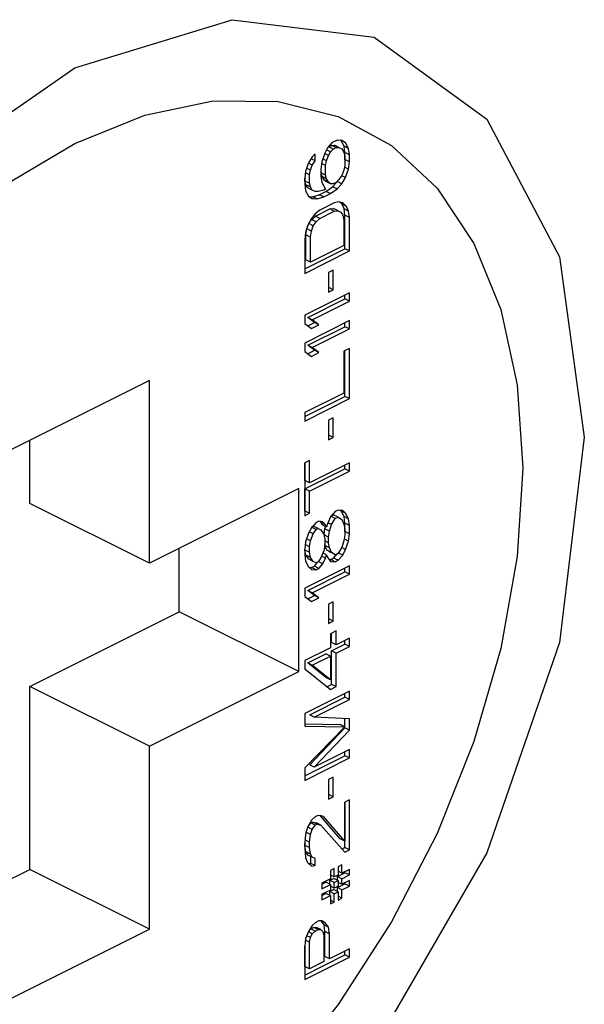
# Paper-space layout '005_EXP_CORICANT_PE_DRAWING_3_1' of a CAD drawing. Header units: millimetres. Extents: x 6 to 413, y 7 to 290.
# Tile 11 of 228: x 199.064 to 199.545, y 47.179 to 48.018. Entities that reach past the tile are written whole.
import ezdxf

# ---------------------------------------------------------------- set-up
doc = ezdxf.new("R2010")
doc.units = ezdxf.units.MM
doc.header["$LTSCALE"] = 23.1
doc.layers.add('124100000115A_M4_18T_L11_D_BL14', color=7, linetype='CONTINUOUS')
doc.layers.add('FAN_TRAY_L_R_MP_BL13', color=7, linetype='CONTINUOUS')

# ---------------------------------------------------------------- blocks, each defined once
blk = doc.blocks.new('FAN_TRAY_L_R_MP_BL13', base_point=(211.5998, 55.81422))
at = {"layer": 'FAN_TRAY_L_R_MP_BL13', "color": 3, "linetype": 'Continuous'}
blk.add_line((199.46191, 47.3085), (199.36582, 47.14277), dxfattribs=at)
for points in [[(198.97631, 47.88428), (199.11053, 47.97743), (199.24474, 48.0185), (199.36582, 48.00348), (199.46191, 47.93384), (199.5236, 47.8164), (199.54486, 47.66265)], [(199.54486, 47.66265), (199.5236, 47.48764), (199.46191, 47.3085)]]:
    blk.add_lwpolyline(points, dxfattribs=at)
blk = doc.blocks.new('124100000115A_M4_18T_L11_D_BL14', base_point=(199.11053, 47.44548))
at = {"layer": '124100000115A_M4_18T_L11_D_BL14', "color": 7, "linetype": 'Continuous'}
for p, q in [((199.3301, 47.9138), (199.32603, 47.90939)), ((199.33416, 47.91583), (199.3301, 47.9138)), ((199.33822, 47.91549), (199.33416, 47.91583)), ((199.34009, 47.91074), (199.33776, 47.91525)), ((199.34147, 47.91355), (199.33822, 47.91549)), ((199.34391, 47.90883), (199.34147, 47.91355)), ((199.31547, 47.90411), (199.31304, 47.90171)), ((199.31547, 47.89818), (199.31547, 47.90411)), ((199.3236, 47.90461), (199.32116, 47.89746)), ((199.32685, 47.90268), (199.32347, 47.90437)), ((199.32603, 47.90939), (199.3236, 47.90461)), ((199.32847, 47.90586), (199.32511, 47.90755)), ((199.32616, 47.90926), (199.32709, 47.91018)), ((199.32685, 47.90268), (199.32847, 47.90586)), ((199.32709, 47.91018), (199.32953, 47.9114)), ((199.33091, 47.90827), (199.32709, 47.91018)), ((199.32847, 47.90586), (199.33091, 47.90827)), ((199.32953, 47.9114), (199.33196, 47.91143)), ((199.33335, 47.90949), (199.32953, 47.9114)), ((199.33091, 47.90827), (199.33335, 47.90949)), ((199.33578, 47.90952), (199.33196, 47.91143)), ((199.33335, 47.90949), (199.33578, 47.90952)), ((199.33578, 47.90952), (199.33822, 47.90837)), ((199.33822, 47.90837), (199.33984, 47.90562)), ((199.33984, 47.90562), (199.34066, 47.90246)), ((199.34391, 47.90883), (199.34009, 47.91074)), ((199.3409, 47.90522), (199.34009, 47.91074)), ((199.34472, 47.90331), (199.3409, 47.90522)), ((199.3409, 47.89928), (199.3409, 47.90522)), ((199.34472, 47.90331), (199.34391, 47.90883)), ((199.30979, 47.89652), (199.30735, 47.88937)), ((199.31304, 47.89459), (199.30966, 47.89627)), ((199.31304, 47.90171), (199.30979, 47.89652)), ((199.31547, 47.89818), (199.31211, 47.89986)), ((199.31304, 47.89459), (199.31547, 47.89818)), ((199.32116, 47.89746), (199.32035, 47.89112)), ((199.32441, 47.89434), (199.32098, 47.89605)), ((199.32522, 47.8983), (199.322, 47.89992)), ((199.32441, 47.89434), (199.32522, 47.8983)), ((199.32522, 47.8983), (199.32685, 47.90268)), ((199.34066, 47.90246), (199.34066, 47.89415)), ((199.34472, 47.89737), (199.3409, 47.89928)), ((199.34391, 47.89103), (199.34472, 47.89737)), ((199.34472, 47.89737), (199.34472, 47.90331)), ((199.30735, 47.88937), (199.30654, 47.88303)), ((199.3106, 47.88625), (199.30717, 47.88796)), ((199.31141, 47.89021), (199.30819, 47.89183)), ((199.3106, 47.88625), (199.31141, 47.89021)), ((199.31141, 47.89021), (199.31304, 47.89459)), ((199.32035, 47.89112), (199.32035, 47.88519)), ((199.32059, 47.88794), (199.32059, 47.89112)), ((199.32441, 47.88603), (199.32059, 47.88794)), ((199.3214, 47.88478), (199.32059, 47.88794)), ((199.32441, 47.88603), (199.32441, 47.89434)), ((199.33984, 47.89019), (199.33822, 47.88581)), ((199.34066, 47.89415), (199.33984, 47.89019)), ((199.34391, 47.89103), (199.34038, 47.89279)), ((199.34147, 47.88388), (199.34391, 47.89103)), ((199.30654, 47.88303), (199.30654, 47.87828)), ((199.30678, 47.88103), (199.30678, 47.88303)), ((199.3106, 47.87912), (199.30678, 47.88103)), ((199.30759, 47.87788), (199.30678, 47.88103)), ((199.3106, 47.87912), (199.3106, 47.88625)), ((199.31141, 47.87597), (199.3106, 47.87912)), ((199.32035, 47.88519), (199.32116, 47.87966)), ((199.32116, 47.87966), (199.32441, 47.87416)), ((199.32522, 47.88287), (199.3214, 47.88478)), ((199.32303, 47.88204), (199.3214, 47.88478)), ((199.32685, 47.88013), (199.32303, 47.88204)), ((199.32465, 47.88047), (199.32303, 47.88204)), ((199.32522, 47.88287), (199.32441, 47.88603)), ((199.32847, 47.87856), (199.32465, 47.88047)), ((199.32685, 47.88013), (199.32522, 47.88287)), ((199.32847, 47.87856), (199.32685, 47.88013)), ((199.33034, 47.8762), (199.3344, 47.8806)), ((199.33335, 47.87982), (199.33091, 47.8786)), ((199.33578, 47.88222), (199.33335, 47.87982)), ((199.33822, 47.87869), (199.3344, 47.8806)), ((199.33822, 47.88581), (199.33578, 47.88222)), ((199.34147, 47.88388), (199.3381, 47.88556)), ((199.33822, 47.87869), (199.34147, 47.88388)), ((199.30654, 47.87828), (199.30735, 47.87275)), ((199.30735, 47.87275), (199.30979, 47.86804)), ((199.31141, 47.87597), (199.30759, 47.87788)), ((199.30922, 47.87513), (199.30759, 47.87788)), ((199.31304, 47.87322), (199.30922, 47.87513)), ((199.31304, 47.87322), (199.31141, 47.87597)), ((199.31547, 47.87207), (199.31304, 47.87322)), ((199.31791, 47.8721), (199.31547, 47.87207)), ((199.32278, 47.87335), (199.31791, 47.8721)), ((199.31897, 47.86932), (199.32465, 47.87217)), ((199.32441, 47.87416), (199.32278, 47.87335)), ((199.32465, 47.87217), (199.33034, 47.8762)), ((199.32847, 47.87026), (199.32465, 47.87217)), ((199.33091, 47.8786), (199.32847, 47.87856)), ((199.32847, 47.87026), (199.33416, 47.87429)), ((199.33416, 47.87429), (199.33034, 47.8762)), ((199.33416, 47.87429), (199.33822, 47.87869)), ((199.30978, 47.86796), (199.31328, 47.86767)), ((199.30979, 47.86804), (199.31304, 47.8661)), ((199.31304, 47.8661), (199.3171, 47.86576)), ((199.31328, 47.86767), (199.31897, 47.86932)), ((199.3171, 47.86576), (199.31328, 47.86767)), ((199.3171, 47.86576), (199.32278, 47.86741)), ((199.32278, 47.86741), (199.31897, 47.86932)), ((199.33172, 47.86239), (199.31953, 47.85629)), ((199.32278, 47.86741), (199.32847, 47.87026)), ((199.33578, 47.86323), (199.33172, 47.86239)), ((199.33903, 47.86248), (199.33578, 47.86323)), ((199.33846, 47.86127), (199.33662, 47.86304)), ((199.34228, 47.85936), (199.33903, 47.86248)), ((199.31953, 47.85629), (199.31547, 47.85307)), ((199.31572, 47.85108), (199.3279, 47.85717)), ((199.31953, 47.84917), (199.33172, 47.85526)), ((199.3279, 47.85717), (199.33115, 47.85761)), ((199.33172, 47.85526), (199.3279, 47.85717)), ((199.33497, 47.8557), (199.33115, 47.85761)), ((199.33172, 47.85526), (199.33497, 47.8557)), ((199.33497, 47.8557), (199.33741, 47.85455)), ((199.33741, 47.85455), (199.33903, 47.8518)), ((199.34228, 47.85936), (199.33846, 47.86127)), ((199.34009, 47.85733), (199.33846, 47.86127)), ((199.34391, 47.85542), (199.34009, 47.85733)), ((199.3409, 47.8518), (199.34009, 47.85733)), ((199.34391, 47.85542), (199.34228, 47.85936)), ((199.34472, 47.84989), (199.34391, 47.85542)), ((199.31222, 47.84908), (199.30897, 47.8427)), ((199.31003, 47.84468), (199.31247, 47.84827)), ((199.31547, 47.85307), (199.31222, 47.84908)), ((199.31247, 47.84827), (199.31572, 47.85108)), ((199.31628, 47.84636), (199.31247, 47.84827)), ((199.31385, 47.84277), (199.31628, 47.84636)), ((199.31953, 47.84917), (199.31572, 47.85108)), ((199.31628, 47.84636), (199.31953, 47.84917)), ((199.33903, 47.8518), (199.33984, 47.84746)), ((199.33984, 47.84746), (199.33984, 47.82609)), ((199.34472, 47.84989), (199.3409, 47.8518)), ((199.3409, 47.82332), (199.3409, 47.8518)), ((199.34472, 47.82141), (199.34472, 47.84989)), ((199.30735, 47.83714), (199.30654, 47.8308)), ((199.30897, 47.8427), (199.30735, 47.83714)), ((199.30759, 47.83515), (199.3084, 47.8403)), ((199.3084, 47.8403), (199.31003, 47.84468)), ((199.31222, 47.83839), (199.3084, 47.8403)), ((199.31385, 47.84277), (199.31003, 47.84468)), ((199.31141, 47.83324), (199.31222, 47.83839)), ((199.31222, 47.83839), (199.31385, 47.84277)), ((199.30654, 47.8308), (199.30654, 47.80232)), ((199.31141, 47.83324), (199.30759, 47.83515)), ((199.30759, 47.81378), (199.30759, 47.83515)), ((199.31141, 47.81187), (199.31141, 47.83324)), ((199.30654, 47.80613), (199.3409, 47.82332)), ((199.30654, 47.80232), (199.34472, 47.82141)), ((199.33984, 47.82609), (199.31141, 47.81187)), ((199.34472, 47.82141), (199.3409, 47.82332)), ((199.31141, 47.81187), (199.30759, 47.81378)), ((199.33091, 47.80501), (199.32685, 47.80298)), ((199.33091, 47.78839), (199.33091, 47.80501)), ((199.32685, 47.80298), (199.32685, 47.78636)), ((199.32709, 47.7903), (199.32709, 47.80298)), ((199.32685, 47.78636), (199.33091, 47.78839)), ((199.33091, 47.78839), (199.32709, 47.7903)), ((199.34472, 47.7858), (199.30654, 47.76671)), ((199.30922, 47.76474), (199.3409, 47.78059)), ((199.31304, 47.76284), (199.34472, 47.77868)), ((199.3409, 47.78059), (199.3409, 47.78389)), ((199.34472, 47.77868), (199.3409, 47.78059)), ((199.34472, 47.77868), (199.34472, 47.7858)), ((199.30654, 47.76671), (199.30654, 47.75959)), ((199.34472, 47.76206), (199.30654, 47.74297)), ((199.31304, 47.76284), (199.30922, 47.76474)), ((199.3149, 47.76047), (199.30922, 47.76474)), ((199.31872, 47.75856), (199.31304, 47.76284)), ((199.34472, 47.75494), (199.34472, 47.76206)), ((199.30654, 47.75959), (199.31222, 47.75531)), ((199.30917, 47.7576), (199.3149, 47.76047)), ((199.30922, 47.74101), (199.3409, 47.75685)), ((199.31222, 47.75531), (199.31872, 47.75856)), ((199.31304, 47.7391), (199.34472, 47.75494)), ((199.31872, 47.75856), (199.3149, 47.76047)), ((199.3409, 47.75685), (199.3409, 47.76015)), ((199.34472, 47.75494), (199.3409, 47.75685)), ((199.30654, 47.74297), (199.30654, 47.73585)), ((199.30917, 47.73386), (199.3149, 47.73673)), ((199.31304, 47.7391), (199.30922, 47.74101)), ((199.3149, 47.73673), (199.30922, 47.74101)), ((199.31872, 47.73482), (199.31304, 47.7391)), ((199.31872, 47.73482), (199.3149, 47.73673)), ((199.34472, 47.73832), (199.33984, 47.73588)), ((199.3409, 47.6975), (199.3409, 47.73641)), ((199.34472, 47.69559), (199.34472, 47.73832)), ((199.30654, 47.73585), (199.31222, 47.73157)), ((199.31222, 47.73157), (199.31872, 47.73482)), ((199.33984, 47.73588), (199.33984, 47.70028)), ((199.17417, 47.71113), (199.04689, 47.64749)), ((199.17417, 47.55524), (199.17417, 47.71113)), ((199.33984, 47.70028), (199.30654, 47.68362)), ((199.30654, 47.68032), (199.3409, 47.6975)), ((199.30654, 47.6765), (199.34472, 47.69559)), ((199.34472, 47.69559), (199.3409, 47.6975)), ((199.30654, 47.68362), (199.30654, 47.6765)), ((199.33091, 47.67919), (199.32685, 47.67716)), ((199.33091, 47.66257), (199.33091, 47.67919)), ((199.32685, 47.67716), (199.32685, 47.66054)), ((199.32709, 47.66448), (199.32709, 47.67716)), ((199.32685, 47.66054), (199.33091, 47.66257)), ((199.33091, 47.66257), (199.32709, 47.66448)), ((199.07234, 47.60615), (199.07234, 47.66021)), ((199.3106, 47.64292), (199.30654, 47.64089)), ((199.30654, 47.64089), (199.30654, 47.59579)), ((199.30678, 47.62584), (199.30678, 47.64089)), ((199.30678, 47.61872), (199.3409, 47.63578)), ((199.3106, 47.62393), (199.3106, 47.64292)), ((199.34472, 47.64099), (199.3106, 47.62393)), ((199.3409, 47.63578), (199.3409, 47.63908)), ((199.34472, 47.63387), (199.3409, 47.63578)), ((199.34472, 47.63387), (199.34472, 47.64099)), ((199.3106, 47.61681), (199.34472, 47.63387)), ((199.30144, 47.61888), (199.17417, 47.55524)), ((199.30144, 47.463), (199.30144, 47.61888)), ((199.3106, 47.62393), (199.30678, 47.62584)), ((199.3106, 47.61681), (199.30678, 47.61872)), ((199.30678, 47.59973), (199.30678, 47.61872)), ((199.3106, 47.59782), (199.3106, 47.61681)), ((199.17417, 47.55524), (199.07234, 47.60615)), ((199.30654, 47.59579), (199.3106, 47.59782)), ((199.3106, 47.59782), (199.30678, 47.59973)), ((199.32847, 47.59489), (199.32603, 47.58892)), ((199.33253, 47.59929), (199.32847, 47.59489)), ((199.32871, 47.59527), (199.33115, 47.59648)), ((199.33253, 47.59336), (199.32871, 47.59527)), ((199.33497, 47.59458), (199.33115, 47.59648)), ((199.33497, 47.60051), (199.33253, 47.59929)), ((199.33253, 47.59336), (199.33497, 47.59458)), ((199.33903, 47.60017), (199.33497, 47.60051)), ((199.33497, 47.59458), (199.33822, 47.59264)), ((199.33765, 47.59973), (199.33702, 47.60034)), ((199.34147, 47.59783), (199.33765, 47.59973)), ((199.34009, 47.59502), (199.33765, 47.59973)), ((199.34147, 47.59783), (199.33903, 47.60017)), ((199.34391, 47.59311), (199.34009, 47.59502)), ((199.3409, 47.58949), (199.34009, 47.59502)), ((199.34391, 47.59311), (199.34147, 47.59783)), ((199.31222, 47.58558), (199.30979, 47.5808)), ((199.31628, 47.58998), (199.31222, 47.58558)), ((199.31247, 47.58595), (199.31409, 47.58677)), ((199.31628, 47.58405), (199.31247, 47.58595)), ((199.31791, 47.58486), (199.31409, 47.58677)), ((199.31872, 47.5912), (199.31628, 47.58998)), ((199.32197, 47.59045), (199.31872, 47.5912)), ((199.32059, 47.59002), (199.31956, 47.59101)), ((199.32441, 47.58811), (199.32059, 47.59002)), ((199.3214, 47.58805), (199.32059, 47.59002)), ((199.32522, 47.58614), (199.3214, 47.58805)), ((199.32441, 47.58811), (199.32197, 47.59045)), ((199.32384, 47.58452), (199.32439, 47.58638)), ((199.32522, 47.58614), (199.32441, 47.58811)), ((199.32603, 47.58892), (199.32522, 47.58614)), ((199.32928, 47.58817), (199.32638, 47.58962)), ((199.32766, 47.58261), (199.32928, 47.58817)), ((199.32928, 47.58817), (199.33253, 47.59336)), ((199.33822, 47.59264), (199.33984, 47.5887)), ((199.33984, 47.5887), (199.34066, 47.58436)), ((199.34472, 47.58758), (199.3409, 47.58949)), ((199.3409, 47.58237), (199.3409, 47.58949)), ((199.34472, 47.58758), (199.34391, 47.59311)), ((199.34472, 47.58046), (199.34472, 47.58758)), ((199.30979, 47.5808), (199.30735, 47.57364)), ((199.31385, 47.58045), (199.31046, 47.58215)), ((199.31141, 47.57449), (199.31385, 47.58045)), ((199.31385, 47.58045), (199.31628, 47.58405)), ((199.31628, 47.58405), (199.31791, 47.58486)), ((199.31791, 47.58486), (199.32035, 47.5837)), ((199.32035, 47.5837), (199.32278, 47.58017)), ((199.32278, 47.58017), (199.3236, 47.57583)), ((199.32303, 47.57937), (199.32384, 47.58452)), ((199.32685, 47.57746), (199.32303, 47.57937)), ((199.32766, 47.58261), (199.32384, 47.58452)), ((199.32685, 47.57746), (199.32766, 47.58261)), ((199.32685, 47.57271), (199.32685, 47.57746)), ((199.34066, 47.57961), (199.33984, 47.57446)), ((199.34066, 47.58436), (199.34066, 47.57961)), ((199.34472, 47.58046), (199.3409, 47.58237)), ((199.34391, 47.57412), (199.34472, 47.58046)), ((199.30735, 47.57364), (199.30654, 47.5673)), ((199.3106, 47.56933), (199.30702, 47.57112)), ((199.31141, 47.57449), (199.30819, 47.5761)), ((199.3106, 47.56933), (199.31141, 47.57449)), ((199.3106, 47.56459), (199.3106, 47.56933)), ((199.3236, 47.57108), (199.32278, 47.56593)), ((199.3236, 47.57583), (199.3236, 47.57108)), ((199.32685, 47.57271), (199.3236, 47.57433)), ((199.32384, 47.57028), (199.32369, 47.5711)), ((199.32766, 47.56837), (199.32384, 47.57028)), ((199.32547, 47.56634), (199.32384, 47.57028)), ((199.32766, 47.56837), (199.32685, 47.57271)), ((199.32928, 47.56443), (199.32766, 47.56837)), ((199.33822, 47.5689), (199.33497, 47.56372)), ((199.34147, 47.56696), (199.3381, 47.56865)), ((199.33984, 47.57446), (199.33822, 47.5689)), ((199.34391, 47.57412), (199.34009, 47.57603)), ((199.34147, 47.56696), (199.34391, 47.57412)), ((199.19962, 47.51391), (199.19962, 47.56797)), ((199.30654, 47.5673), (199.30654, 47.56255)), ((199.30654, 47.56255), (199.30735, 47.55703)), ((199.30678, 47.56649), (199.30678, 47.5673)), ((199.3106, 47.56459), (199.30678, 47.56649)), ((199.30759, 47.56215), (199.30678, 47.56649)), ((199.31141, 47.56024), (199.30759, 47.56215)), ((199.31003, 47.55862), (199.30759, 47.56215)), ((199.31141, 47.56024), (199.3106, 47.56459)), ((199.31385, 47.55671), (199.31141, 47.56024)), ((199.32035, 47.55996), (199.31791, 47.55637)), ((199.32278, 47.56593), (199.32035, 47.55996)), ((199.32441, 47.55962), (199.32102, 47.56131)), ((199.32522, 47.5624), (199.3223, 47.56386)), ((199.32441, 47.55962), (199.32522, 47.5624)), ((199.32522, 47.5624), (199.32603, 47.56043)), ((199.32928, 47.56443), (199.32547, 47.56634)), ((199.32603, 47.56043), (199.32847, 47.5569)), ((199.32871, 47.56441), (199.32702, 47.56542)), ((199.32916, 47.56418), (199.32871, 47.56441)), ((199.33253, 47.5625), (199.32928, 47.56443)), ((199.33115, 47.55969), (199.33491, 47.56377)), ((199.33497, 47.56372), (199.33253, 47.5625)), ((199.33497, 47.55778), (199.33903, 47.56219)), ((199.33903, 47.56219), (199.33521, 47.56409)), ((199.33903, 47.56219), (199.34147, 47.56696)), ((199.34472, 47.55316), (199.30654, 47.53407)), ((199.30735, 47.55703), (199.30979, 47.55231)), ((199.30979, 47.55231), (199.31222, 47.54997)), ((199.31385, 47.55671), (199.31003, 47.55862)), ((199.31041, 47.55171), (199.31247, 47.55153)), ((199.31247, 47.55153), (199.3149, 47.55275)), ((199.31628, 47.54962), (199.31247, 47.55153)), ((199.31628, 47.55556), (199.31385, 47.55671)), ((199.3149, 47.55275), (199.31787, 47.5564)), ((199.31872, 47.55084), (199.3149, 47.55275)), ((199.31791, 47.55637), (199.31628, 47.55556)), ((199.32197, 47.55484), (199.31815, 47.55675)), ((199.31872, 47.55084), (199.32197, 47.55484)), ((199.32197, 47.55484), (199.32441, 47.55962)), ((199.32731, 47.55859), (199.32871, 47.55847)), ((199.32847, 47.5569), (199.33253, 47.55656)), ((199.32871, 47.55847), (199.33115, 47.55969)), ((199.33253, 47.55656), (199.32871, 47.55847)), ((199.33497, 47.55778), (199.33115, 47.55969)), ((199.33253, 47.55656), (199.33497, 47.55778)), ((199.34472, 47.54604), (199.34472, 47.55316)), ((199.30922, 47.5321), (199.3409, 47.54795)), ((199.31222, 47.54997), (199.31628, 47.54962)), ((199.31304, 47.5302), (199.34472, 47.54604)), ((199.31628, 47.54962), (199.31872, 47.55084)), ((199.3409, 47.54795), (199.3409, 47.55125)), ((199.34472, 47.54604), (199.3409, 47.54795)), ((199.30654, 47.53407), (199.30654, 47.52695)), ((199.30654, 47.52695), (199.31222, 47.52267)), ((199.30917, 47.52496), (199.3149, 47.52783)), ((199.31304, 47.5302), (199.30922, 47.5321)), ((199.3149, 47.52783), (199.30922, 47.5321)), ((199.31872, 47.52592), (199.31304, 47.5302)), ((199.31872, 47.52592), (199.3149, 47.52783)), ((199.31222, 47.52267), (199.31872, 47.52592)), ((199.33091, 47.52252), (199.32685, 47.52048)), ((199.32685, 47.52048), (199.32685, 47.50387)), ((199.32709, 47.50781), (199.32709, 47.52048)), ((199.33091, 47.5059), (199.33091, 47.52252)), ((199.07234, 47.45027), (199.19962, 47.51391)), ((199.30144, 47.463), (199.19962, 47.51391)), ((199.32685, 47.50387), (199.33091, 47.5059)), ((199.33091, 47.5059), (199.32709, 47.50781)), ((199.33335, 47.49762), (199.32847, 47.49518)), ((199.32847, 47.49518), (199.32847, 47.48331)), ((199.32953, 47.48766), (199.32953, 47.49571)), ((199.33335, 47.48575), (199.33335, 47.49762)), ((199.33335, 47.48575), (199.32953, 47.48766)), ((199.32953, 47.48054), (199.3409, 47.48623)), ((199.34472, 47.49144), (199.33335, 47.48575)), ((199.3409, 47.48623), (199.3409, 47.48953)), ((199.34472, 47.48432), (199.3409, 47.48623)), ((199.34472, 47.48432), (199.34472, 47.49144)), ((199.32847, 47.48331), (199.30654, 47.47235)), ((199.30922, 47.47038), (199.32465, 47.4781)), ((199.31304, 47.46847), (199.32847, 47.47619)), ((199.32847, 47.47619), (199.32465, 47.4781)), ((199.32847, 47.47619), (199.32847, 47.45601)), ((199.33335, 47.47863), (199.32953, 47.48054)), ((199.32953, 47.45205), (199.32953, 47.48054)), ((199.33335, 47.47863), (199.34472, 47.48432)), ((199.33335, 47.45014), (199.33335, 47.47863)), ((199.30654, 47.47235), (199.30654, 47.46523)), ((199.31304, 47.46847), (199.30922, 47.47038)), ((199.32465, 47.45792), (199.30922, 47.47038)), ((199.32847, 47.45601), (199.31304, 47.46847)), ((199.17417, 47.39936), (199.30144, 47.463)), ((199.30654, 47.46523), (199.32847, 47.44771)), ((199.32847, 47.45601), (199.32465, 47.45792)), ((199.32553, 47.45005), (199.32953, 47.45205)), ((199.33335, 47.45014), (199.32953, 47.45205)), ((199.17417, 47.39936), (199.07234, 47.45027)), ((199.07234, 47.29438), (199.07234, 47.45027)), ((199.34472, 47.44634), (199.30654, 47.42724)), ((199.32847, 47.44771), (199.33335, 47.45014)), ((199.3409, 47.44112), (199.3409, 47.44443)), ((199.34472, 47.43921), (199.34472, 47.44634)), ((199.31084, 47.42609), (199.3409, 47.44112)), ((199.31466, 47.42418), (199.34472, 47.43921)), ((199.34472, 47.43921), (199.3409, 47.44112)), ((199.30654, 47.42724), (199.30654, 47.41656)), ((199.31466, 47.42418), (199.31084, 47.42609)), ((199.30658, 47.41839), (199.33684, 47.41773)), ((199.34472, 47.4226), (199.31466, 47.42418)), ((199.34066, 47.41582), (199.33684, 47.41773)), ((199.3409, 47.41501), (199.3409, 47.4228)), ((199.34472, 47.4131), (199.34472, 47.4226)), ((199.30654, 47.41656), (199.34066, 47.41582)), ((199.34066, 47.41582), (199.30654, 47.38095)), ((199.31084, 47.38336), (199.3409, 47.41501)), ((199.31466, 47.38145), (199.34472, 47.4131)), ((199.34472, 47.4131), (199.3409, 47.41501)), ((199.17417, 47.24347), (199.17417, 47.39936)), ((199.34472, 47.39648), (199.31466, 47.38145)), ((199.3409, 47.39127), (199.3409, 47.39457)), ((199.34472, 47.38936), (199.34472, 47.39648)), ((199.30654, 47.37409), (199.3409, 47.39127)), ((199.30654, 47.37027), (199.34472, 47.38936)), ((199.34472, 47.38936), (199.3409, 47.39127)), ((199.30654, 47.38095), (199.30654, 47.37027)), ((199.31466, 47.38145), (199.31084, 47.38336)), ((199.33091, 47.37296), (199.32685, 47.37093)), ((199.32685, 47.37093), (199.32685, 47.35431)), ((199.32709, 47.35825), (199.32709, 47.37093)), ((199.33091, 47.35634), (199.33091, 47.37296)), ((199.32685, 47.35431), (199.33091, 47.35634)), ((199.33091, 47.35634), (199.32709, 47.35825)), ((199.34472, 47.35375), (199.34066, 47.35172)), ((199.34066, 47.35172), (199.34066, 47.31849)), ((199.3409, 47.31293), (199.3409, 47.35172)), ((199.34472, 47.31102), (199.34472, 47.35375)), ((199.31222, 47.33632), (199.30897, 47.32995)), ((199.30922, 47.33033), (199.31165, 47.33392)), ((199.31165, 47.33392), (199.31328, 47.33473)), ((199.31547, 47.33201), (199.31165, 47.33392)), ((199.31547, 47.33913), (199.31222, 47.33632)), ((199.31328, 47.33473), (199.31653, 47.33398)), ((199.3171, 47.33282), (199.31328, 47.33473)), ((199.3171, 47.33994), (199.31547, 47.33913)), ((199.32035, 47.33207), (199.31653, 47.33398)), ((199.32035, 47.34038), (199.3171, 47.33994)), ((199.33684, 47.3204), (199.31993, 47.34002)), ((199.32278, 47.33923), (199.32035, 47.34038)), ((199.34066, 47.31849), (199.32278, 47.33923)), ((199.30897, 47.32995), (199.30735, 47.32439)), ((199.31141, 47.32404), (199.30802, 47.32574)), ((199.31304, 47.32842), (199.30922, 47.33033)), ((199.31141, 47.32404), (199.31304, 47.32842)), ((199.31304, 47.32842), (199.31547, 47.33201)), ((199.31547, 47.33201), (199.3171, 47.33282)), ((199.3171, 47.33282), (199.32035, 47.33207)), ((199.32035, 47.33207), (199.34066, 47.30899)), ((199.30735, 47.32439), (199.30654, 47.31686)), ((199.30654, 47.31686), (199.30654, 47.31211)), ((199.3106, 47.3177), (199.30678, 47.31961)), ((199.30678, 47.31486), (199.30678, 47.31686)), ((199.3106, 47.3177), (199.31141, 47.32404)), ((199.3106, 47.31295), (199.3106, 47.3177)), ((199.34066, 47.31849), (199.33684, 47.3204)), ((199.30654, 47.31211), (199.30735, 47.30421)), ((199.3106, 47.31295), (199.30678, 47.31486)), ((199.30759, 47.30933), (199.30678, 47.31486)), ((199.31141, 47.30743), (199.30759, 47.30933)), ((199.30922, 47.30659), (199.30759, 47.30933)), ((199.31141, 47.30743), (199.3106, 47.31295)), ((199.33832, 47.31164), (199.3409, 47.31293)), ((199.34066, 47.30899), (199.34472, 47.31102)), ((199.34472, 47.31102), (199.3409, 47.31293)), ((199.30735, 47.30421), (199.30897, 47.30027)), ((199.30897, 47.30027), (199.31222, 47.29715)), ((199.31304, 47.30468), (199.30922, 47.30659)), ((199.31304, 47.30468), (199.31141, 47.30743)), ((199.31165, 47.2995), (199.31165, 47.30543)), ((199.31547, 47.30352), (199.31304, 47.30468)), ((199.31547, 47.29759), (199.31547, 47.30352)), ((199.04689, 47.28166), (199.07234, 47.29438)), ((199.17417, 47.24347), (199.07234, 47.29438)), ((199.31001, 47.29928), (199.31165, 47.2995)), ((199.31547, 47.29759), (199.31165, 47.2995)), ((199.31222, 47.29715), (199.31547, 47.29759)), ((199.33172, 47.29503), (199.32847, 47.2934)), ((199.32847, 47.2934), (199.32847, 47.28628)), ((199.33172, 47.28791), (199.33172, 47.29503)), ((199.3344, 47.28832), (199.3409, 47.29157)), ((199.33822, 47.29828), (199.33497, 47.29665)), ((199.33497, 47.29665), (199.33497, 47.28953)), ((199.33822, 47.29116), (199.33497, 47.29278)), ((199.33822, 47.29116), (199.33822, 47.29828)), ((199.34472, 47.29441), (199.33822, 47.29116)), ((199.3409, 47.29157), (199.3409, 47.2925)), ((199.34472, 47.28966), (199.3409, 47.29157)), ((199.34472, 47.28966), (199.34472, 47.29441)), ((199.32847, 47.28628), (199.32116, 47.28263)), ((199.32116, 47.2817), (199.32465, 47.28344)), ((199.32847, 47.28153), (199.32465, 47.28344)), ((199.3279, 47.28507), (199.33115, 47.28669)), ((199.33172, 47.28316), (199.3279, 47.28507)), ((199.3279, 47.28182), (199.3279, 47.28507)), ((199.33172, 47.28791), (199.32847, 47.28953)), ((199.33497, 47.28478), (199.33115, 47.28669)), ((199.33497, 47.28953), (199.33172, 47.28791)), ((199.33172, 47.28316), (199.33497, 47.28478)), ((199.33172, 47.27841), (199.33172, 47.28316)), ((199.33822, 47.28641), (199.3344, 47.28832)), ((199.3344, 47.28507), (199.3344, 47.28832)), ((199.33497, 47.28478), (199.33497, 47.28004)), ((199.33822, 47.28166), (199.33497, 47.28329)), ((199.33822, 47.28641), (199.34472, 47.28966)), ((199.33822, 47.28166), (199.33822, 47.28641)), ((199.34472, 47.28491), (199.33822, 47.28166)), ((199.3409, 47.28207), (199.3409, 47.283)), ((199.34472, 47.28016), (199.34472, 47.28491)), ((199.32116, 47.28263), (199.32116, 47.27788)), ((199.32116, 47.27788), (199.32847, 47.28153)), ((199.32847, 47.27679), (199.32116, 47.27313)), ((199.3279, 47.27557), (199.33115, 47.2772)), ((199.33172, 47.27366), (199.3279, 47.27557)), ((199.3279, 47.27232), (199.3279, 47.27557)), ((199.32847, 47.28153), (199.32847, 47.27679)), ((199.33172, 47.27841), (199.32847, 47.28004)), ((199.33497, 47.27529), (199.33115, 47.2772)), ((199.33497, 47.28004), (199.33172, 47.27841)), ((199.33172, 47.27366), (199.33497, 47.27529)), ((199.3344, 47.27882), (199.3409, 47.28207)), ((199.33822, 47.27691), (199.3344, 47.27882)), ((199.3344, 47.27557), (199.3344, 47.27882)), ((199.33497, 47.27529), (199.33497, 47.26817)), ((199.33822, 47.27691), (199.34472, 47.28016)), ((199.33822, 47.26979), (199.33822, 47.27691)), ((199.34472, 47.28016), (199.3409, 47.28207)), ((199.32116, 47.2722), (199.32465, 47.27395)), ((199.32116, 47.27313), (199.32116, 47.26838)), ((199.32116, 47.26838), (199.32847, 47.27204)), ((199.32847, 47.27204), (199.32465, 47.27395)), ((199.32847, 47.27204), (199.32847, 47.26492)), ((199.33172, 47.26654), (199.32847, 47.26817)), ((199.32847, 47.26492), (199.33172, 47.26654)), ((199.33172, 47.26654), (199.33172, 47.27366)), ((199.33822, 47.26979), (199.33497, 47.27142)), ((199.33497, 47.26817), (199.33822, 47.26979)), ((199.31872, 47.25055), (199.31547, 47.24892)), ((199.32116, 47.25058), (199.31872, 47.25055)), ((199.32303, 47.24702), (199.32076, 47.2503)), ((199.32441, 47.24864), (199.32116, 47.25058)), ((199.04689, 47.17983), (199.17417, 47.24347)), ((199.30979, 47.24133), (199.30735, 47.23537)), ((199.31304, 47.2394), (199.30966, 47.24108)), ((199.31304, 47.24652), (199.30979, 47.24133)), ((199.31066, 47.24273), (199.31165, 47.24371)), ((199.31165, 47.24371), (199.31409, 47.24493)), ((199.31547, 47.2418), (199.31165, 47.24371)), ((199.31547, 47.24892), (199.31304, 47.24652)), ((199.31304, 47.2394), (199.31547, 47.2418)), ((199.31409, 47.24493), (199.31653, 47.24496)), ((199.31791, 47.24302), (199.31409, 47.24493)), ((199.31547, 47.2418), (199.31791, 47.24302)), ((199.32035, 47.24305), (199.31653, 47.24496)), ((199.31791, 47.24302), (199.32035, 47.24305)), ((199.32035, 47.24305), (199.32197, 47.24149)), ((199.32197, 47.24149), (199.32278, 47.23834)), ((199.32685, 47.24511), (199.32303, 47.24702)), ((199.32384, 47.2415), (199.32303, 47.24702)), ((199.32766, 47.23959), (199.32384, 47.2415)), ((199.32384, 47.22013), (199.32384, 47.2415)), ((199.32685, 47.24511), (199.32441, 47.24864)), ((199.32766, 47.23959), (199.32685, 47.24511)), ((199.30735, 47.23537), (199.30654, 47.22902)), ((199.3106, 47.23224), (199.30717, 47.23396)), ((199.31141, 47.23621), (199.3085, 47.23767)), ((199.3106, 47.23224), (199.31141, 47.23621)), ((199.31141, 47.23621), (199.31304, 47.2394)), ((199.32278, 47.23834), (199.32278, 47.21578)), ((199.32766, 47.21822), (199.32766, 47.23959)), ((199.30654, 47.22902), (199.30654, 47.20054)), ((199.30678, 47.2116), (199.30678, 47.22902)), ((199.3106, 47.20969), (199.3106, 47.23224)), ((199.34472, 47.22675), (199.32766, 47.21822)), ((199.3409, 47.22154), (199.3409, 47.22484)), ((199.34472, 47.21963), (199.34472, 47.22675)), ((199.30654, 47.20436), (199.3409, 47.22154)), ((199.30654, 47.20054), (199.34472, 47.21963)), ((199.32766, 47.21822), (199.32384, 47.22013)), ((199.34472, 47.21963), (199.3409, 47.22154)), ((199.3106, 47.20969), (199.30678, 47.2116)), ((199.32278, 47.21578), (199.3106, 47.20969))]:
    blk.add_line(p, q, dxfattribs=at)
for points in [[(199.05079, 47.87751), (199.11053, 47.91313), (199.17026, 47.93724), (199.22852, 47.94924), (199.28388, 47.94884), (199.33496, 47.93604), (199.38053, 47.91116), (199.41944, 47.87482), (199.45075, 47.8279), (199.47367, 47.77157), (199.48766, 47.7072), (199.49236, 47.6364)], [(199.49236, 47.6364), (199.48766, 47.56089), (199.47367, 47.48254), (199.45075, 47.40328), (199.41944, 47.32506), (199.38053, 47.2498)], [(199.38053, 47.2498), (199.33496, 47.17936), (199.28388, 47.11547), (199.22852, 47.05971)]]:
    blk.add_lwpolyline(points, dxfattribs=at)

psp = doc.layouts.new('005_EXP_CORICANT_PE_DRAWING_3_1')

# ---------------------------------------------------------------- block references
at = {"layer": '124100000115A_M4_18T_L11_D_BL14'}
psp.add_blockref('124100000115A_M4_18T_L11_D_BL14', (199.11053, 47.44548), dxfattribs=at)
at = {"layer": 'FAN_TRAY_L_R_MP_BL13'}
psp.add_blockref('FAN_TRAY_L_R_MP_BL13', (211.5998, 55.81422), dxfattribs=at)

doc.saveas('drawing.dxf')
